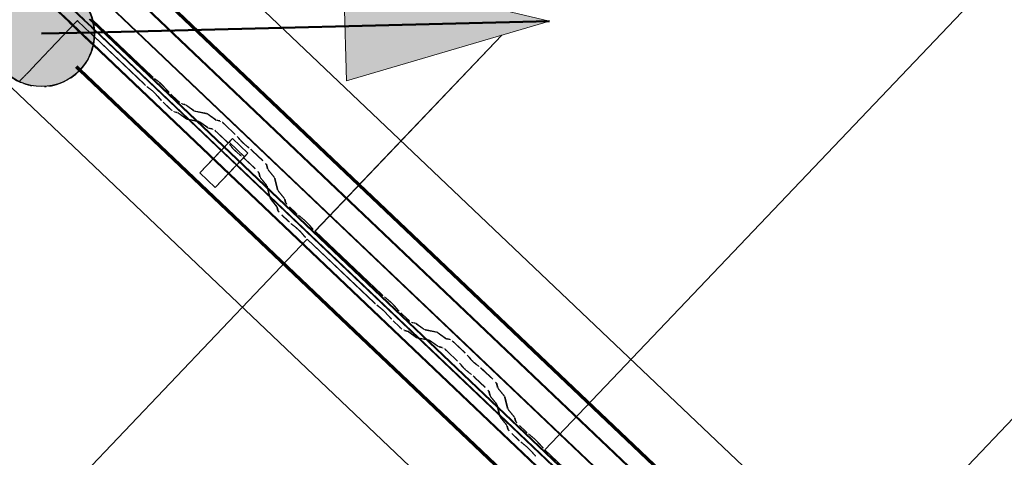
# Model space of a CAD drawing. Header units: metres. Extents: x 32343131.6 to 32343183.7, y 5699223.3 to 5699275.1.
# Tile 139 of 190: x 32343166.6 to 32343167.8, y 5699240.5 to 5699241. Entities that reach past the tile are written whole.
import ezdxf

# ---------------------------------------------------------------- set-up
doc = ezdxf.new("R2010")
doc.units = ezdxf.units.M
doc.layers.add('0-1', color=7, linetype='Continuous', lineweight=5)
doc.layers.add('A-DETL-GENF', color=7, linetype='Continuous', lineweight=18)
for name, color, linetype, lineweight, true_color in [('A-DETL-GENF-3', 5, 'Continuous', 18, 0x0000ff), ('A-DETL-GENF-4', 5, 'Continuous', 50, 0x0000ff), ('A-GENM-1', 7, 'Continuous', 5, 0xcccccc), ('A-ROOF-1', 7, 'Continuous', 5, 0xcccccc), ('E-POWR-CNDT-1', 5, 'Continuous', 70, 0x0000ff), ('G-IMPT-1', 5, 'Continuous', 25, 0x0000ff), ('S-BEAM-1', 7, 'Continuous', 5, 0xcccccc)]:
    doc.layers.add(name, color=color, linetype=linetype, lineweight=lineweight, true_color=true_color)

# ---------------------------------------------------------------- blocks, each defined once
blk = doc.blocks.new('Ortgang Hochpunkt1 - Ortgang Hochpunkt-3544518-TGA_190_LP5_GR_DA-TGA-01_G_')
at = {"layer": 'A-ROOF-1'}
for p, q in [((89.4753, -25.0355), (54.6993, 8.0497)), ((89.4753, -25.0355), (54.6993, 8.0497)), ((80.6607, -16.8827), (80.6331, -16.8565)), ((80.6342, -16.8559), (80.6622, -16.8825)), ((80.678, -16.88), (80.6454, -16.849)), ((80.6789, -16.8799), (80.6461, -16.8486)), ((80.6871, -16.8877), (80.679, -16.88)), ((80.6877, -16.8821), (80.6846, -16.8791)), ((80.6878, -16.8809), (80.6857, -16.8789)), ((80.6851, -16.906), (80.6608, -16.8829)), ((80.6624, -16.8826), (80.6853, -16.9044)), ((80.687, -16.8885), (80.6781, -16.8801)), ((80.6901, -16.8915), (80.6871, -16.8887)), ((80.6899, -16.8903), (80.6872, -16.8878)), ((80.6888, -16.8831), (80.6878, -16.8822)), ((80.6885, -16.8816), (80.6879, -16.8811)), ((86.4354, -22.3491), (80.6888, -16.8819)), ((86.4339, -22.349), (80.689, -16.8833)), ((86.4267, -22.3482), (80.6901, -16.8905)), ((86.4255, -22.3481), (80.6903, -16.8917)), ((80.6873, -16.9081), (80.6853, -16.9061)), ((80.6854, -16.9046), (80.6877, -16.9067)), ((80.689, -16.9096), (80.6874, -16.9082)), ((80.6878, -16.9068), (80.6891, -16.9081)), ((86.4075, -22.3502), (80.6891, -16.9098)), ((80.6893, -16.9082), (86.4091, -22.3499))]:
    blk.add_line(p, q, dxfattribs=at)
blk = doc.blocks.new('Wasserleitblech1 - Wasserleitblech-3545928-TGA_190_LP5_GR_DA-TGA-01_G_')
at = {"layer": 'A-ROOF-1'}
for p, q in [((97.5593, -16.5384), (62.7833, 16.5468)), ((97.5593, -16.5384), (62.7833, 16.5468)), ((94.7273, -13.5991), (89.0149, -8.1643)), ((89.0159, -8.1639), (94.7277, -13.598)), ((94.7238, -13.6344), (88.9793, -8.1692)), ((94.7236, -13.6332), (88.9806, -8.1694))]:
    blk.add_line(p, q, dxfattribs=at)
blk = doc.blocks.new('construction-roof-accessories--rheinzink-rzk010047 - construction-roof-accessories--rheinzink-rzk010047-3217442-TGA_190_LP5_GR_DA-TGA-01_G_')
at = {"layer": 'A-GENM-1'}
for p, q in [((-0.0125, 0.0822), (0.0125, 0.0822)), ((0.0125, 0.0822), (-0.0125, 0.0822)), ((-0.0125, 0.0822), (-0.0125, 0.0322)), ((-0.0125, 0.0263), (-0.0125, 0.0822)), ((0.0125, 0.0822), (0.0125, 0.0263)), ((0.0125, 0.0322), (0.0125, 0.0822)), ((-0.0125, 0.0263), (-0.0125, 0.0322)), ((-0.0125, 0.0322), (0.0125, 0.0322)), ((-0.0125, 0.0322), (0.0125, 0.0322)), ((0.0125, 0.0263), (-0.0125, 0.0263)), ((-0.0125, 0.0263), (0.0125, 0.0263)), ((0.0125, 0.0322), (0.0125, 0.0263))]:
    blk.add_line(p, q, dxfattribs=at)
blk = doc.blocks.new('ARC_190_LPX_FM_Stellplätze_rvt-1-TGA_190_LP5_GR_DA-TGA-01_G_')
at = {"layer": 'S-BEAM-1'}
for p, q in [((32343167.2614, 5699240.4913), (32343175.5237, 5699249.1758)), ((32343167.2614, 5699240.4913), (32343175.5237, 5699249.1758)), ((32343167.2615, 5699240.4914), (32343175.5238, 5699249.1759)), ((32343167.2615, 5699240.4914), (32343175.5238, 5699249.1759)), ((32343167.5331, 5699240.2328), (32343175.7954, 5699248.9173)), ((32343167.5331, 5699240.2328), (32343175.7954, 5699248.9173)), ((32343167.5332, 5699240.2329), (32343175.7955, 5699248.9174)), ((32343167.5332, 5699240.2329), (32343175.7955, 5699248.9174)), ((32343166.6764, 5699240.9645), (32343166.7084, 5699240.998)), ((32343166.6764, 5699240.9645), (32343166.7084, 5699240.998)), ((32343166.6764, 5699240.9645), (32343166.7084, 5699240.998)), ((32343166.6764, 5699240.9645), (32343166.7084, 5699240.998)), ((32343166.7085, 5699240.9982), (32343166.7091, 5699240.9989)), ((32343166.7085, 5699240.9982), (32343166.7091, 5699240.9989)), ((32343166.7085, 5699240.9982), (32343166.7091, 5699240.9988)), ((32343166.7085, 5699240.9982), (32343166.7091, 5699240.9988)), ((32343166.7091, 5699240.9988), (32343166.7091, 5699240.9989)), ((32343166.7091, 5699240.9989), (32343166.7096, 5699240.9984)), ((32343166.7091, 5699240.9989), (32343166.7091, 5699240.9988)), ((32343166.7248, 5699240.9838), (32343166.7096, 5699240.9982)), ((32343166.7098, 5699240.9983), (32343166.7248, 5699240.9839)), ((32343166.797, 5699240.9333), (32343166.727, 5699240.9999)), ((32343166.727, 5699240.9997), (32343166.7969, 5699240.9332)), ((32343166.725, 5699240.9838), (32343166.7282, 5699240.9807)), ((32343166.7282, 5699240.9806), (32343166.725, 5699240.9836)), ((32343166.7288, 5699240.9801), (32343166.788, 5699240.9239)), ((32343166.7879, 5699240.9238), (32343166.7288, 5699240.98)), ((32343166.9898, 5699240.7498), (32343167.2105, 5699240.9818)), ((32343166.9898, 5699240.7498), (32343167.2105, 5699240.9818)), ((32343166.9899, 5699240.7499), (32343167.2105, 5699240.9818)), ((32343166.9899, 5699240.7499), (32343167.2105, 5699240.9818)), ((32343166.6627, 5699240.9501), (32343166.6763, 5699240.9643)), ((32343166.6627, 5699240.9501), (32343166.6763, 5699240.9643)), ((32343166.6627, 5699240.9501), (32343166.6763, 5699240.9643)), ((32343166.6627, 5699240.9501), (32343166.6763, 5699240.9643)), ((32343166.6541, 5699240.941), (32343166.6626, 5699240.9499)), ((32343166.6541, 5699240.941), (32343166.6626, 5699240.9499)), ((32343166.6541, 5699240.941), (32343166.6626, 5699240.9499)), ((32343166.6541, 5699240.941), (32343166.6626, 5699240.9499)), ((32343166.6462, 5699240.9327), (32343166.6487, 5699240.9353)), ((32343166.6462, 5699240.9327), (32343166.6487, 5699240.9353)), ((32343166.6462, 5699240.9327), (32343166.6487, 5699240.9353)), ((32343166.6462, 5699240.9327), (32343166.6487, 5699240.9353)), ((32343166.6488, 5699240.9355), (32343166.654, 5699240.9408)), ((32343166.6488, 5699240.9355), (32343166.654, 5699240.9408)), ((32343166.6488, 5699240.9355), (32343166.654, 5699240.9408)), ((32343166.6488, 5699240.9355), (32343166.654, 5699240.9408)), ((32343166.6412, 5699240.9275), (32343166.6438, 5699240.9302)), ((32343166.6412, 5699240.9275), (32343166.6438, 5699240.9302)), ((32343166.6412, 5699240.9275), (32343166.6438, 5699240.9302)), ((32343166.6412, 5699240.9275), (32343166.6438, 5699240.9302)), ((32343166.644, 5699240.9304), (32343166.646, 5699240.9325)), ((32343166.644, 5699240.9304), (32343166.646, 5699240.9325)), ((32343166.644, 5699240.9304), (32343166.646, 5699240.9325)), ((32343166.644, 5699240.9304), (32343166.646, 5699240.9325)), ((32343166.8049, 5699240.9267), (32343166.8002, 5699240.9305)), ((32343166.8009, 5699240.9297), (32343166.8056, 5699240.9259)), ((32343166.7911, 5699240.9211), (32343166.7959, 5699240.9173)), ((32343166.7966, 5699240.9165), (32343166.7918, 5699240.9203)), ((32343166.8068, 5699240.906), (32343166.8027, 5699240.9106)), ((32343166.8036, 5699240.9099), (32343166.8076, 5699240.9054)), ((32343166.8118, 5699240.9201), (32343166.8158, 5699240.9155)), ((32343166.8166, 5699240.9149), (32343166.8126, 5699240.9194)), ((32343166.8195, 5699240.9117), (32343166.827, 5699240.9046)), ((32343166.8271, 5699240.9047), (32343166.8196, 5699240.9118)), ((32343166.818, 5699240.8951), (32343166.8105, 5699240.9023)), ((32343166.8106, 5699240.9024), (32343166.8181, 5699240.8952)), ((32343166.8362, 5699240.9), (32343166.8317, 5699240.9009)), ((32343166.8328, 5699240.8999), (32343166.8372, 5699240.899)), ((32343166.8464, 5699240.8928), (32343166.8372, 5699240.8994)), ((32343166.838, 5699240.8985), (32343166.8472, 5699240.8919)), ((32343166.8227, 5699240.8914), (32343166.8272, 5699240.8905)), ((32343166.8282, 5699240.8895), (32343166.8238, 5699240.8904)), ((32343166.8281, 5699240.8899), (32343166.8374, 5699240.8833)), ((32343166.8382, 5699240.8824), (32343166.829, 5699240.889)), ((32343166.8616, 5699240.8894), (32343166.8472, 5699240.8923)), ((32343166.8482, 5699240.8913), (32343166.8627, 5699240.8883)), ((32343166.8719, 5699240.8821), (32343166.8626, 5699240.8888)), ((32343166.8635, 5699240.8879), (32343166.8727, 5699240.8812)), ((32343166.8382, 5699240.8828), (32343166.8526, 5699240.8799)), ((32343166.8537, 5699240.8789), (32343166.8392, 5699240.8818)), ((32343166.8536, 5699240.8793), (32343166.8628, 5699240.8727)), ((32343166.8637, 5699240.8717), (32343166.8545, 5699240.8784)), ((32343166.8776, 5699240.8807), (32343166.8726, 5699240.8817)), ((32343166.8737, 5699240.8806), (32343166.8786, 5699240.8796)), ((32343166.8833, 5699240.8759), (32343166.8956, 5699240.8641)), ((32343166.8957, 5699240.8642), (32343166.8834, 5699240.876)), ((32343166.8636, 5699240.8722), (32343166.8686, 5699240.8712)), ((32343166.8696, 5699240.8701), (32343166.8647, 5699240.8711)), ((32343166.8866, 5699240.8547), (32343166.8742, 5699240.8664)), ((32343166.8743, 5699240.8665), (32343166.8867, 5699240.8547)), ((32343166.899, 5699240.8606), (32343166.9008, 5699240.8584)), ((32343166.9018, 5699240.8576), (32343166.9, 5699240.8598)), ((32343166.8918, 5699240.8489), (32343166.89, 5699240.8511)), ((32343166.8909, 5699240.8503), (32343166.8927, 5699240.8481)), ((32343166.8999, 5699240.8412), (32343166.9022, 5699240.8396)), ((32343166.903, 5699240.8387), (32343166.9008, 5699240.8403)), ((32343166.9112, 5699240.849), (32343166.9089, 5699240.8507)), ((32343166.9098, 5699240.8498), (32343166.9121, 5699240.8481)), ((32343166.9158, 5699240.8449), (32343166.9281, 5699240.8332)), ((32343166.9282, 5699240.8333), (32343166.9159, 5699240.845)), ((32343166.9191, 5699240.8237), (32343166.9068, 5699240.8354)), ((32343166.9069, 5699240.8355), (32343166.9192, 5699240.8238)), ((32343166.9321, 5699240.8287), (32343166.9334, 5699240.8239)), ((32343166.9244, 5699240.8144), (32343166.9231, 5699240.8193)), ((32343166.9242, 5699240.8182), (32343166.9254, 5699240.8134)), ((32343166.9345, 5699240.8229), (32343166.9332, 5699240.8277)), ((32343166.934, 5699240.8229), (32343166.9411, 5699240.814)), ((32343166.9421, 5699240.8132), (32343166.935, 5699240.8221)), ((32343166.9321, 5699240.8045), (32343166.925, 5699240.8134)), ((32343166.926, 5699240.8126), (32343166.9331, 5699240.8037)), ((32343166.9416, 5699240.8133), (32343166.9453, 5699240.799)), ((32343166.9464, 5699240.7979), (32343166.9427, 5699240.8122)), ((32343166.9363, 5699240.7895), (32343166.9326, 5699240.8038)), ((32343166.9337, 5699240.8028), (32343166.9373, 5699240.7885)), ((32343166.9459, 5699240.798), (32343166.953, 5699240.7891)), ((32343166.954, 5699240.7883), (32343166.9469, 5699240.7972)), ((32343166.944, 5699240.7796), (32343166.9369, 5699240.7885)), ((32343166.9378, 5699240.7877), (32343166.945, 5699240.7788)), ((32343166.9535, 5699240.7883), (32343166.9546, 5699240.7839)), ((32343166.9557, 5699240.7829), (32343166.9546, 5699240.7873)), ((32343166.9456, 5699240.7745), (32343166.9445, 5699240.7789)), ((32343166.9456, 5699240.7779), (32343166.9467, 5699240.7735)), ((32343166.9596, 5699240.7784), (32343166.9672, 5699240.7713)), ((32343166.9672, 5699240.7714), (32343166.9597, 5699240.7785)), ((32343166.9581, 5699240.7618), (32343166.9506, 5699240.7689)), ((32343166.9507, 5699240.769), (32343166.9582, 5699240.7619)), ((32343166.9614, 5699240.7591), (32343166.9662, 5699240.7553)), ((32343166.9752, 5699240.7648), (32343166.9704, 5699240.7686)), ((32343166.9711, 5699240.7678), (32343166.9759, 5699240.764)), ((32343166.9669, 5699240.7545), (32343166.9621, 5699240.7583)), ((32343166.977, 5699240.7441), (32343166.973, 5699240.7486)), ((32343166.9738, 5699240.748), (32343166.9779, 5699240.7434)), ((32343166.982, 5699240.7581), (32343166.9861, 5699240.7536)), ((32343166.9869, 5699240.7529), (32343166.9829, 5699240.7575)), ((32343166.9899, 5699240.7499), (32343166.9898, 5699240.7498)), ((32343166.9898, 5699240.7498), (32343166.9899, 5699240.7499)), ((32343166.9898, 5699240.7498), (32343167.0686, 5699240.6748)), ((32343167.0687, 5699240.6749), (32343166.9899, 5699240.7499)), ((32343159.0366, 5699232.3901), (32343166.9808, 5699240.7404)), ((32343159.0366, 5699232.3901), (32343166.9808, 5699240.7404)), ((32343159.0366, 5699232.3901), (32343166.9807, 5699240.7403)), ((32343159.0366, 5699232.3901), (32343166.9807, 5699240.7403)), ((32343166.9807, 5699240.7403), (32343166.9808, 5699240.7404)), ((32343166.9808, 5699240.7404), (32343166.9807, 5699240.7403)), ((32343167.0596, 5699240.6653), (32343166.9807, 5699240.7403)), ((32343166.9808, 5699240.7404), (32343167.0597, 5699240.6654)), ((32343167.0766, 5699240.6683), (32343167.0718, 5699240.6721)), ((32343167.0726, 5699240.6713), (32343167.0773, 5699240.6675)), ((32343167.0628, 5699240.6626), (32343167.0676, 5699240.6588)), ((32343167.0683, 5699240.658), (32343167.0635, 5699240.6618)), ((32343167.0835, 5699240.6616), (32343167.0875, 5699240.6571)), ((32343167.0883, 5699240.6564), (32343167.0843, 5699240.661)), ((32343167.0785, 5699240.6476), (32343167.0744, 5699240.6521)), ((32343167.0753, 5699240.6515), (32343167.0793, 5699240.6469)), ((32343167.0897, 5699240.6366), (32343167.0822, 5699240.6438)), ((32343167.0823, 5699240.6439), (32343167.0898, 5699240.6367)), ((32343167.0912, 5699240.6533), (32343167.0987, 5699240.6461)), ((32343167.0988, 5699240.6462), (32343167.0913, 5699240.6534)), ((32343167.1079, 5699240.6415), (32343167.1034, 5699240.6424)), ((32343167.0944, 5699240.633), (32343167.0988, 5699240.6321)), ((32343167.0999, 5699240.631), (32343167.0955, 5699240.6319)), ((32343167.0998, 5699240.6315), (32343167.109, 5699240.6248)), ((32343167.1045, 5699240.6414), (32343167.1089, 5699240.6405)), ((32343167.1181, 5699240.6343), (32343167.1089, 5699240.641)), ((32343167.1097, 5699240.64), (32343167.1189, 5699240.6334)), ((32343167.1333, 5699240.6309), (32343167.1189, 5699240.6338)), ((32343167.1199, 5699240.6328), (32343167.1344, 5699240.6299)), ((32343167.1099, 5699240.6239), (32343167.1007, 5699240.6306)), ((32343167.1098, 5699240.6243), (32343167.1243, 5699240.6214)), ((32343167.1254, 5699240.6204), (32343167.1109, 5699240.6233)), ((32343167.1253, 5699240.6208), (32343167.1345, 5699240.6142)), ((32343167.1354, 5699240.6133), (32343167.1262, 5699240.6199)), ((32343167.1435, 5699240.6237), (32343167.1343, 5699240.6303)), ((32343167.1352, 5699240.6294), (32343167.1444, 5699240.6227)), ((32343167.1493, 5699240.6222), (32343167.1443, 5699240.6232)), ((32343167.1454, 5699240.6222), (32343167.1503, 5699240.6212)), ((32343167.1353, 5699240.6137), (32343167.1403, 5699240.6127)), ((32343167.1413, 5699240.6117), (32343167.1364, 5699240.6127)), ((32343167.1583, 5699240.5962), (32343167.1459, 5699240.6079)), ((32343167.146, 5699240.608), (32343167.1583, 5699240.5963)), ((32343167.1674, 5699240.6058), (32343167.155, 5699240.6175)), ((32343167.155, 5699240.6174), (32343167.1673, 5699240.6057)), ((32343167.1707, 5699240.6021), (32343167.1725, 5699240.5999)), ((32343167.1734, 5699240.5991), (32343167.1717, 5699240.6013)), ((32343167.1635, 5699240.5904), (32343167.1617, 5699240.5926)), ((32343167.1626, 5699240.5918), (32343167.1644, 5699240.5896)), ((32343167.1829, 5699240.5906), (32343167.1806, 5699240.5922)), ((32343167.1815, 5699240.5913), (32343167.1838, 5699240.5897)), ((32343167.1875, 5699240.5864), (32343167.1998, 5699240.5747)), ((32343167.1999, 5699240.5748), (32343167.1876, 5699240.5865)), ((32343167.1716, 5699240.5828), (32343167.1739, 5699240.5811)), ((32343167.1747, 5699240.5802), (32343167.1725, 5699240.5819)), ((32343167.1908, 5699240.5652), (32343167.1785, 5699240.5769)), ((32343167.1786, 5699240.577), (32343167.1909, 5699240.5653)), ((32343167.2038, 5699240.5703), (32343167.2051, 5699240.5654)), ((32343167.2062, 5699240.5644), (32343167.2049, 5699240.5693)), ((32343167.2057, 5699240.5644), (32343167.2128, 5699240.5556)), ((32343167.2138, 5699240.5547), (32343167.2067, 5699240.5636)), ((32343167.196, 5699240.5559), (32343167.1948, 5699240.5608)), ((32343167.1959, 5699240.5598), (32343167.1971, 5699240.5549)), ((32343167.2038, 5699240.5461), (32343167.1967, 5699240.5549)), ((32343167.1976, 5699240.5541), (32343167.2047, 5699240.5453)), ((32343167.2133, 5699240.5548), (32343167.217, 5699240.5405)), ((32343167.2181, 5699240.5395), (32343167.2144, 5699240.5538)), ((32343167.2079, 5699240.531), (32343167.2043, 5699240.5453)), ((32343167.2054, 5699240.5443), (32343167.209, 5699240.53)), ((32343167.2176, 5699240.5395), (32343167.2247, 5699240.5306)), ((32343167.2257, 5699240.5298), (32343167.2186, 5699240.5387)), ((32343167.2157, 5699240.5212), (32343167.2086, 5699240.53)), ((32343167.2095, 5699240.5292), (32343167.2166, 5699240.5203)), ((32343167.2252, 5699240.5299), (32343167.2263, 5699240.5255)), ((32343167.2274, 5699240.5245), (32343167.2263, 5699240.5289)), ((32343167.2173, 5699240.516), (32343167.2162, 5699240.5204)), ((32343167.2173, 5699240.5194), (32343167.2184, 5699240.515)), ((32343167.2313, 5699240.5199), (32343167.2388, 5699240.5128)), ((32343167.2389, 5699240.5129), (32343167.2314, 5699240.52)), ((32343167.2298, 5699240.5033), (32343167.2223, 5699240.5105)), ((32343167.2224, 5699240.5106), (32343167.2299, 5699240.5034)), ((32343167.2469, 5699240.5063), (32343167.2421, 5699240.5101)), ((32343167.2428, 5699240.5093), (32343167.2476, 5699240.5055)), ((32343167.2331, 5699240.5006), (32343167.2378, 5699240.4968)), ((32343167.2385, 5699240.496), (32343167.2338, 5699240.4998)), ((32343167.2537, 5699240.4996), (32343167.2577, 5699240.4951)), ((32343167.2586, 5699240.4944), (32343167.2545, 5699240.499)), ((32343167.2615, 5699240.4914), (32343167.2614, 5699240.4913)), ((32343167.2614, 5699240.4913), (32343167.2615, 5699240.4914)), ((32343167.2614, 5699240.4913), (32343167.3403, 5699240.4163)), ((32343167.3404, 5699240.4164), (32343167.2615, 5699240.4914)), ((32343167.2487, 5699240.4856), (32343167.2447, 5699240.4902)), ((32343167.2455, 5699240.4895), (32343167.2496, 5699240.4849))]:
    blk.add_line(p, q, dxfattribs=at)
for centre, major_axis, ratio, start_param, end_param in [((32343166.7973, 5699240.9337), (-0.00543, 0.00517), 0.087156, 1.570796, 2.355306), ((32343166.7973, 5699240.9337), (-0.00435, 0.00414), 0.087156, 1.570796, 2.355302), ((32343166.7883, 5699240.9242), (-0.00543, 0.00517), 0.087156, 1.570796, 2.355303), ((32343166.7883, 5699240.9242), (-0.00435, 0.00414), 0.087156, 1.570797, 2.3553), ((32343166.8084, 5699240.9227), (-0.00543, 0.00517), 0.087156, 3.927882, 5.496896), ((32343166.8084, 5699240.9227), (-0.00435, 0.00414), 0.087156, 3.927885, 5.496895), ((32343166.7994, 5699240.9133), (-0.00543, 0.00517), 0.087156, 3.927882, 5.496895), ((32343166.7994, 5699240.9133), (-0.00435, 0.00414), 0.087156, 3.927882, 5.496895), ((32343166.82, 5699240.9122), (-0.00543, 0.00517), 0.087156, 0.78629, 1.570796), ((32343166.82, 5699240.9122), (-0.00435, 0.00414), 0.087156, 0.786285, 1.570796), ((32343166.8109, 5699240.9027), (-0.00543, 0.00517), 0.087156, 0.786291, 1.570796), ((32343166.8109, 5699240.9027), (-0.00435, 0.00414), 0.087156, 0.78629, 1.570796), ((32343166.8275, 5699240.9051), (-0.00543, 0.00517), 0.087156, 1.570796, 3.003608), ((32343166.8275, 5699240.9051), (-0.00435, 0.00414), 0.087155, 1.570796, 3.003604), ((32343166.8415, 5699240.8948), (-0.00543, 0.00517), 0.087156, 5.711273, 6.145194), ((32343166.8415, 5699240.8948), (-0.00435, 0.00414), 0.087155, 5.71127, 6.145197), ((32343166.8184, 5699240.8956), (-0.00543, 0.00517), 0.087155, 1.570796, 3.003604), ((32343166.8184, 5699240.8956), (-0.00435, 0.00414), 0.087155, 1.570796, 3.003603), ((32343166.8325, 5699240.8853), (-0.00543, 0.00517), 0.087156, 5.711273, 6.145197), ((32343166.8325, 5699240.8853), (-0.00435, 0.00414), 0.087156, 5.711273, 6.145199), ((32343166.8429, 5699240.8965), (-0.00435, 0.00414), 0.087156, 2.569679, 3.003604), ((32343166.8429, 5699240.8965), (-0.00543, 0.00517), 0.087156, 2.56968, 3.003607), ((32343166.867, 5699240.8842), (-0.00543, 0.00517), 0.087156, 5.711273, 6.145194), ((32343166.867, 5699240.8842), (-0.00435, 0.00414), 0.087156, 5.711272, 6.145196), ((32343166.8339, 5699240.887), (-0.00435, 0.00414), 0.087156, 2.569681, 3.003605), ((32343166.8339, 5699240.887), (-0.00543, 0.00517), 0.087156, 2.569682, 3.003604), ((32343166.8579, 5699240.8747), (-0.00543, 0.00517), 0.087156, 5.711274, 6.145196), ((32343166.8579, 5699240.8747), (-0.00435, 0.00414), 0.087156, 5.711273, 6.145198), ((32343166.8684, 5699240.8858), (-0.00435, 0.00414), 0.087156, 2.56968, 3.003604), ((32343166.8684, 5699240.8858), (-0.00543, 0.00517), 0.087156, 2.56968, 3.003608), ((32343166.8829, 5699240.8755), (-0.00543, 0.00517), 0.087156, 4.712389, 6.145196), ((32343166.8829, 5699240.8755), (-0.00435, 0.00414), 0.087155, 4.712389, 6.145197), ((32343166.8594, 5699240.8763), (-0.00435, 0.00414), 0.087156, 2.569681, 3.003605), ((32343166.8594, 5699240.8763), (-0.00543, 0.00517), 0.087156, 2.569681, 3.003604), ((32343166.8739, 5699240.866), (-0.00543, 0.00517), 0.087156, 4.712389, 6.145197), ((32343166.8739, 5699240.866), (-0.00435, 0.00414), 0.087156, 4.712389, 6.145194), ((32343166.8862, 5699240.8543), (-0.00435, 0.00414), 0.087156, 3.741009, 4.712389), ((32343166.8862, 5699240.8543), (-0.00543, 0.00517), 0.087156, 3.741008, 4.712389), ((32343166.8952, 5699240.8638), (-0.00435, 0.00414), 0.087156, 3.741008, 4.712389), ((32343166.8952, 5699240.8638), (-0.00543, 0.00517), 0.087156, 3.74101, 4.712389), ((32343166.9056, 5699240.8544), (-0.00543, 0.00517), 0.087156, 0.599417, 2.542176), ((32343166.9056, 5699240.8544), (-0.00435, 0.00414), 0.087156, 0.599417, 2.542176), ((32343166.8965, 5699240.8449), (-0.00543, 0.00517), 0.087155, 0.599421, 2.542176), ((32343166.8965, 5699240.8449), (-0.00435, 0.00414), 0.087156, 0.599417, 2.542177), ((32343166.9155, 5699240.8445), (-0.00543, 0.00517), 0.087156, 4.712389, 5.683769), ((32343166.9155, 5699240.8445), (-0.00435, 0.00414), 0.087156, 4.712389, 5.683768), ((32343166.9064, 5699240.835), (-0.00543, 0.00517), 0.087156, 4.712389, 5.683768), ((32343166.9064, 5699240.835), (-0.00435, 0.00414), 0.087156, 4.712389, 5.683766), ((32343166.9278, 5699240.8328), (-0.00435, 0.00414), 0.087156, 3.279584, 4.712389), ((32343166.9278, 5699240.8328), (-0.00543, 0.00517), 0.087156, 3.279581, 4.712389), ((32343166.9188, 5699240.8233), (-0.00435, 0.00414), 0.087156, 3.279581, 4.712389), ((32343166.9188, 5699240.8233), (-0.00543, 0.00517), 0.087156, 3.279587, 4.712389), ((32343166.9388, 5699240.8188), (-0.00543, 0.00517), 0.087156, 0.137989, 0.571912), ((32343166.9388, 5699240.8188), (-0.00435, 0.00414), 0.087156, 0.137988, 0.571912), ((32343166.9298, 5699240.8093), (-0.00543, 0.00517), 0.087156, 0.137988, 0.571912), ((32343166.9298, 5699240.8093), (-0.00435, 0.00414), 0.087155, 0.13799, 0.571917), ((32343166.9373, 5699240.8173), (-0.00435, 0.00414), 0.087156, 3.279587, 3.713505), ((32343166.9373, 5699240.8173), (-0.00543, 0.00517), 0.087156, 3.279581, 3.713502), ((32343166.9282, 5699240.8078), (-0.00435, 0.00414), 0.087156, 3.279581, 3.713502), ((32343166.9282, 5699240.8078), (-0.00543, 0.00517), 0.087156, 3.27958, 3.713505), ((32343166.9507, 5699240.7939), (-0.00543, 0.00517), 0.087156, 0.137989, 0.57191), ((32343166.9507, 5699240.7939), (-0.00435, 0.00414), 0.087156, 0.13799, 0.571912), ((32343166.9417, 5699240.7844), (-0.00543, 0.00517), 0.087156, 0.137992, 0.571912), ((32343166.9417, 5699240.7844), (-0.00435, 0.00414), 0.087156, 0.137989, 0.57191), ((32343166.9492, 5699240.7924), (-0.00435, 0.00414), 0.087156, 3.279579, 3.713505), ((32343166.9492, 5699240.7924), (-0.00543, 0.00517), 0.087156, 3.279582, 3.713506), ((32343166.9601, 5699240.7789), (-0.00543, 0.00517), 0.087156, 0.137989, 1.570796), ((32343166.9601, 5699240.7789), (-0.00435, 0.00414), 0.087156, 0.137991, 1.570796), ((32343166.9401, 5699240.7829), (-0.00435, 0.00414), 0.087156, 3.279581, 3.713503), ((32343166.9401, 5699240.7829), (-0.00543, 0.00517), 0.087156, 3.279576, 3.713505), ((32343166.9511, 5699240.7694), (-0.00543, 0.00517), 0.087156, 0.137994, 1.570797), ((32343166.9511, 5699240.7694), (-0.00435, 0.00414), 0.087156, 0.137989, 1.570796), ((32343166.9676, 5699240.7717), (-0.00435, 0.00414), 0.087156, 1.570797, 2.355303), ((32343166.9676, 5699240.7717), (-0.00543, 0.00517), 0.087156, 1.570797, 2.355306), ((32343166.9586, 5699240.7623), (-0.00543, 0.00517), 0.087156, 1.570796, 2.355303), ((32343166.9586, 5699240.7623), (-0.00435, 0.00414), 0.087156, 1.570796, 2.355298), ((32343166.9787, 5699240.7608), (-0.00543, 0.00517), 0.087156, 3.927883, 5.496896), ((32343166.9787, 5699240.7608), (-0.00435, 0.00414), 0.087155, 3.927881, 5.496896), ((32343166.9697, 5699240.7513), (-0.00543, 0.00517), 0.087156, 3.927881, 5.496895), ((32343166.9697, 5699240.7513), (-0.00435, 0.00414), 0.087156, 3.927883, 5.496895), ((32343166.9902, 5699240.7502), (-0.00543, 0.00517), 0.087156, 0.78629, 1.570796), ((32343166.9902, 5699240.7502), (-0.00435, 0.00414), 0.087156, 0.786288, 1.570796), ((32343166.9812, 5699240.7408), (-0.00543, 0.00517), 0.087156, 0.786291, 1.570796), ((32343166.9812, 5699240.7408), (-0.00435, 0.00414), 0.087156, 0.78629, 1.570796), ((32343167.069, 5699240.6752), (-0.00543, 0.00517), 0.087156, 1.570796, 2.355304), ((32343167.069, 5699240.6752), (-0.00435, 0.00414), 0.087156, 1.570797, 2.355302), ((32343167.0801, 5699240.6643), (-0.00543, 0.00517), 0.087156, 3.927882, 5.496895), ((32343167.0801, 5699240.6643), (-0.00435, 0.00414), 0.087156, 3.927886, 5.496895), ((32343167.06, 5699240.6658), (-0.00543, 0.00517), 0.087155, 1.570796, 2.355303), ((32343167.06, 5699240.6658), (-0.00435, 0.00414), 0.087156, 1.570796, 2.355303), ((32343167.0711, 5699240.6548), (-0.00543, 0.00517), 0.087156, 3.927882, 5.496895), ((32343167.0711, 5699240.6548), (-0.00435, 0.00414), 0.087156, 3.927883, 5.496895), ((32343167.0916, 5699240.6537), (-0.00543, 0.00517), 0.087156, 0.78629, 1.570796), ((32343167.0916, 5699240.6537), (-0.00435, 0.00414), 0.087156, 0.786286, 1.570796), ((32343167.0826, 5699240.6443), (-0.00543, 0.00517), 0.087156, 0.78629, 1.570796), ((32343167.0826, 5699240.6443), (-0.00435, 0.00414), 0.087156, 0.78629, 1.570796), ((32343167.0992, 5699240.6466), (-0.00543, 0.00517), 0.087156, 1.570797, 3.003607), ((32343167.0992, 5699240.6466), (-0.00435, 0.00414), 0.087156, 1.570796, 3.003604), ((32343167.0901, 5699240.6371), (-0.00543, 0.00517), 0.087156, 1.570797, 3.003604), ((32343167.0901, 5699240.6371), (-0.00435, 0.00414), 0.087156, 1.570797, 3.003603), ((32343167.1042, 5699240.6269), (-0.00543, 0.00517), 0.087156, 5.711275, 6.145196), ((32343167.1042, 5699240.6269), (-0.00435, 0.00414), 0.087156, 5.711273, 6.145198), ((32343167.1132, 5699240.6363), (-0.00543, 0.00517), 0.087156, 5.711273, 6.145194), ((32343167.1132, 5699240.6363), (-0.00435, 0.00414), 0.087156, 5.711273, 6.145196), ((32343167.1146, 5699240.638), (-0.00435, 0.00414), 0.087156, 2.569684, 3.003604), ((32343167.1146, 5699240.638), (-0.00543, 0.00517), 0.087155, 2.569681, 3.0036), ((32343167.1387, 5699240.6257), (-0.00543, 0.00517), 0.087156, 5.711273, 6.145194), ((32343167.1056, 5699240.6285), (-0.00435, 0.00414), 0.087156, 2.56968, 3.003605), ((32343167.1056, 5699240.6285), (-0.00543, 0.00517), 0.087156, 2.569681, 3.003604), ((32343167.1296, 5699240.6162), (-0.00543, 0.00517), 0.087156, 5.711274, 6.145196), ((32343167.1296, 5699240.6162), (-0.00435, 0.00414), 0.087156, 5.711273, 6.1452), ((32343167.1387, 5699240.6257), (-0.00435, 0.00414), 0.087156, 5.711273, 6.145196), ((32343167.1401, 5699240.6273), (-0.00435, 0.00414), 0.087156, 2.569684, 3.003604), ((32343167.1401, 5699240.6273), (-0.00543, 0.00517), 0.087156, 2.569681, 3.003603), ((32343167.1546, 5699240.617), (-0.00543, 0.00517), 0.087156, 4.712389, 6.145195), ((32343167.1546, 5699240.617), (-0.00435, 0.00414), 0.087156, 4.712389, 6.145196), ((32343167.1311, 5699240.6179), (-0.00435, 0.00414), 0.087156, 2.569681, 3.003605), ((32343167.1311, 5699240.6179), (-0.00543, 0.00517), 0.087156, 2.569681, 3.003604), ((32343167.1456, 5699240.6075), (-0.00543, 0.00517), 0.087156, 4.712389, 6.145196), ((32343167.1456, 5699240.6075), (-0.00435, 0.00414), 0.087156, 4.712389, 6.145194), ((32343167.1669, 5699240.6053), (-0.00435, 0.00414), 0.087156, 3.741009, 4.712389), ((32343167.1669, 5699240.6053), (-0.00543, 0.00517), 0.087156, 3.74101, 4.712389), ((32343167.1772, 5699240.5959), (-0.00543, 0.00517), 0.087155, 0.599417, 2.542176), ((32343167.1772, 5699240.5959), (-0.00435, 0.00414), 0.087155, 0.599417, 2.542176), ((32343167.1579, 5699240.5958), (-0.00435, 0.00414), 0.087156, 3.741009, 4.712389), ((32343167.1579, 5699240.5958), (-0.00543, 0.00517), 0.087156, 3.741008, 4.712389), ((32343167.1682, 5699240.5864), (-0.00543, 0.00517), 0.087155, 0.599421, 2.542176), ((32343167.1682, 5699240.5864), (-0.00435, 0.00414), 0.087156, 0.599417, 2.54218), ((32343167.1871, 5699240.586), (-0.00543, 0.00517), 0.087156, 4.712389, 5.683769), ((32343167.1871, 5699240.586), (-0.00435, 0.00414), 0.087156, 4.712389, 5.683768), ((32343167.1781, 5699240.5766), (-0.00543, 0.00517), 0.087156, 4.712389, 5.683768), ((32343167.1781, 5699240.5766), (-0.00435, 0.00414), 0.087156, 4.712389, 5.683767), ((32343167.1995, 5699240.5743), (-0.00435, 0.00414), 0.087156, 3.279584, 4.712389), ((32343167.1904, 5699240.5648), (-0.00435, 0.00414), 0.087156, 3.279581, 4.712389), ((32343167.1904, 5699240.5648), (-0.00543, 0.00517), 0.087156, 3.279579, 4.712389), ((32343167.1995, 5699240.5743), (-0.00543, 0.00517), 0.087156, 3.279581, 4.712389), ((32343167.2105, 5699240.5603), (-0.00543, 0.00517), 0.087156, 0.137989, 0.571913), ((32343167.2105, 5699240.5603), (-0.00435, 0.00414), 0.087156, 0.137987, 0.571912), ((32343167.2015, 5699240.5508), (-0.00543, 0.00517), 0.087156, 0.137989, 0.571912), ((32343167.2015, 5699240.5508), (-0.00435, 0.00414), 0.087155, 0.13799, 0.571917), ((32343167.209, 5699240.5588), (-0.00435, 0.00414), 0.087156, 3.279585, 3.713505), ((32343167.209, 5699240.5588), (-0.00543, 0.00517), 0.087156, 3.279581, 3.713502), ((32343167.1999, 5699240.5493), (-0.00435, 0.00414), 0.087156, 3.279581, 3.713503), ((32343167.1999, 5699240.5493), (-0.00543, 0.00517), 0.087155, 3.279579, 3.713505), ((32343167.2224, 5699240.5354), (-0.00543, 0.00517), 0.087156, 0.137989, 0.57191), ((32343167.2224, 5699240.5354), (-0.00435, 0.00414), 0.087155, 0.137997, 0.571912), ((32343167.2134, 5699240.5259), (-0.00543, 0.00517), 0.087156, 0.137992, 0.571912), ((32343167.2134, 5699240.5259), (-0.00435, 0.00414), 0.087156, 0.137989, 0.571916), ((32343167.2209, 5699240.5339), (-0.00435, 0.00414), 0.087156, 3.279579, 3.713505), ((32343167.2209, 5699240.5339), (-0.00543, 0.00517), 0.087156, 3.279581, 3.713505), ((32343167.2118, 5699240.5244), (-0.00435, 0.00414), 0.087156, 3.279581, 3.713503), ((32343167.2118, 5699240.5244), (-0.00543, 0.00517), 0.087156, 3.279576, 3.713505), ((32343167.2228, 5699240.5109), (-0.00543, 0.00517), 0.087156, 0.137995, 1.570797), ((32343167.2228, 5699240.5109), (-0.00435, 0.00414), 0.087156, 0.137989, 1.570797), ((32343167.2318, 5699240.5204), (-0.00543, 0.00517), 0.087156, 0.137989, 1.570796), ((32343167.2318, 5699240.5204), (-0.00435, 0.00414), 0.087156, 0.137991, 1.570796), ((32343167.2303, 5699240.5038), (-0.00543, 0.00517), 0.087155, 1.570796, 2.355303), ((32343167.2303, 5699240.5038), (-0.00435, 0.00414), 0.087155, 1.570796, 2.355297), ((32343167.2393, 5699240.5133), (-0.00543, 0.00517), 0.087156, 1.570796, 2.355306), ((32343167.2393, 5699240.5133), (-0.00435, 0.00414), 0.087156, 1.570796, 2.355302), ((32343167.2504, 5699240.5023), (-0.00543, 0.00517), 0.087156, 3.927883, 5.496894), ((32343167.2504, 5699240.5023), (-0.00435, 0.00414), 0.087156, 3.927881, 5.496896), ((32343167.2414, 5699240.4928), (-0.00543, 0.00517), 0.087156, 3.927882, 5.496895), ((32343167.2414, 5699240.4928), (-0.00435, 0.00414), 0.087156, 3.927882, 5.496893), ((32343167.2619, 5699240.4918), (-0.00543, 0.00517), 0.087155, 0.78629, 1.570796), ((32343167.2619, 5699240.4918), (-0.00435, 0.00414), 0.087156, 0.786288, 1.570796), ((32343167.2529, 5699240.4823), (-0.00543, 0.00517), 0.087156, 0.786293, 1.570797), ((32343167.2529, 5699240.4823), (-0.00435, 0.00414), 0.087156, 0.78629, 1.570796)]:
    blk.add_ellipse(centre, major_axis=major_axis, ratio=ratio, start_param=start_param, end_param=end_param, dxfattribs=at)
at = {"layer": 'A-GENM-1', "rotation": 136.4272566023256}
blk.add_blockref('construction-roof-accessories--rheinzink-rzk010047 - construction-roof-accessories--rheinzink-rzk010047-3217442-TGA_190_LP5_GR_DA-TGA-01_G_', (32343166.9197, 5699240.8698), dxfattribs=at)
at = {"layer": 'A-ROOF-1'}
for name, p in [('Ortgang Hochpunkt1 - Ortgang Hochpunkt-3544518-TGA_190_LP5_GR_DA-TGA-01_G_', (32343086.0386, 5699257.8795)), ('Wasserleitblech1 - Wasserleitblech-3545928-TGA_190_LP5_GR_DA-TGA-01_G_', (32343077.7673, 5699249.1855))]:
    blk.add_blockref(name, p, dxfattribs=at)
blk = doc.blocks.new('Symbol_Anschlusspunkt - Symbol_Anschlusspunkt_dwg_E-Blitz-Anschlusspunkt-V13-TGA_190_LP5_GR_DA-TGA-01_G_')
at = {"layer": 'G-IMPT-1'}
blk.add_hatch(color=256, dxfattribs=at).paths.add_polyline_path([(0, -0.0625), (0.0162, -0.0604), (0.0313, -0.0541), (0.0442, -0.0442), (0.0541, -0.0313), (0.0604, -0.0162), (0.0625, 0), (0.0604, 0.0162), (0.0541, 0.0313), (0.0442, 0.0442), (0.0313, 0.0541), (0.0162, 0.0604), (0, 0.0625), (-0.0162, 0.0604), (-0.0313, 0.0541), (-0.0442, 0.0442), (-0.0541, 0.0313), (-0.0604, 0.0162), (-0.0625, 0), (-0.0604, -0.0162), (-0.0541, -0.0313), (-0.0442, -0.0442), (-0.0313, -0.0541), (-0.0162, -0.0604)])
for start, end in [(25.9805, 28.4819), (0, 25.9805), (334.0195, 0)]:
    blk.add_arc((0, 0), 0.0625, start, end, dxfattribs=at)
for major_axis, start_param, end_param in [((-0.0509, 0.0363), 5.663805, 5.733227), ((0.0027, 0.0624), 6.240009, 6.658397), ((0.0475, 0.0406), 0.706275, 0.778169), ((0.0178, 0.0599), 5.993891, 6.414233), ((0.0518, 0.035), 1.378826, 1.803216), ((0.0608, 0.0144), 0.695794, 0.760062), ((0.0625, 0), 0.799688, 0.92794), ((0.042, 0.0463), 1.619002, 2.036437), ((0.0227, 0.0582), 1.198322, 1.254284), ((-0.0333, 0.0529), 4.811542, 4.930215), ((0.0606, 0.0154), 0.248551, 0.402695), ((-0.0173, 0.06), 1.066656, 1.51242), ((0.0492, 0.0385), 2.235364, 2.254143), ((0.0622, 0.0062), 2.776889, 2.790088), ((0.0173, 0.06), 2.074936, 2.093715), ((0.0584, 0.0222), 3.040402, 3.468123), ((-0.0608, 0.0144), 2.445799, 2.858499), ((-0.0606, 0.0154), 2.893041, 2.936698), ((-0.042, 0.0463), 1.522591, 1.578553), ((-0.0227, 0.0582), 1.943271, 2.36766), ((-0.0518, 0.035), 1.762767, 1.832188), ((-0.0475, 0.0406), 2.435317, 2.855659), ((-0.0178, 0.0599), 3.430886, 3.495155), ((0.0509, 0.0363), 3.760973, 4.179361), ((-0.0027, 0.0624), 3.184769, 3.256662)]:
    blk.add_ellipse((0, 0), major_axis=major_axis, ratio=1, start_param=start_param, end_param=end_param, dxfattribs=at)
blk = doc.blocks.new('Symbol_Anschlusspunkt - Symbol_Anschlusspunkt_dwg-V14-TGA_190_LP5_GR_DA-TGA-01_G_')
blk.add_blockref('Symbol_Anschlusspunkt - Symbol_Anschlusspunkt_dwg_E-Blitz-Anschlusspunkt-V13-TGA_190_LP5_GR_DA-TGA-01_G_', (0, 0))
blk = doc.blocks.new('Symbol_Anschlusspunkt - Symbol_Anschlusspunkt-V15-TGA_190_LP5_GR_DA-TGA-01_G_')
blk.add_blockref('Symbol_Anschlusspunkt - Symbol_Anschlusspunkt_dwg-V14-TGA_190_LP5_GR_DA-TGA-01_G_', (0, 0))
blk = doc.blocks.new('Symbol_Anschlusspunkt - Symbol_Anschlusspunkt_dwg_E-Blitz-Anschlusspunkt-V22-TGA_190_LP5_GR_DA-TGA-01_G_')
at = {"layer": 'G-IMPT-1'}
blk.add_hatch(color=256, dxfattribs=at).paths.add_polyline_path([(0, -0.0625), (0.0177, -0.0597), (0.0313, -0.0541), (0.0442, -0.0442), (0.0543, -0.0308), (0.0604, -0.0162), (0.0625, 0), (0.0604, 0.0162), (0.0539, 0.0315), (0.0442, 0.0442), (0.0305, 0.0544), (0.0156, 0.0604), (-0.0019, 0.0623), (-0.0171, 0.06), (-0.032, 0.0536), (-0.0445, 0.0437), (-0.0543, 0.0309), (-0.0604, 0.0159), (-0.0625, -0.0001), (-0.06, -0.0171), (-0.0541, -0.0313), (-0.0442, -0.0442), (-0.0296, -0.0548), (-0.0143, -0.0606), (-0.0018, -0.0623)])
blk.add_arc((0, 0), 0.0625, 278.0759, 303.7828, dxfattribs=at)
for major_axis, start_param, end_param in [((-0.0608, 0.0145), 5.264219, 5.36504), ((0.0259, 0.0569), 0.357491, 0.746168), ((-0.0623, 0.0055), 4.624619, 4.729743), ((-0.0301, 0.0548), 5.21401, 5.606024), ((0.034, 0.0524), 0.994939, 1.393768), ((0.0202, 0.0591), 5.953405, 6.045412), ((0.0505, 0.0368), 0.165859, 0.28173), ((0.0624, 0.0035), 2.411554, 2.822252), ((0.009, 0.0618), 0.96253, 1.040737), ((-0.0562, 0.0274), 4.25797, 4.362547), ((0.0088, 0.0619), 5.355988, 5.515442), ((-0.0137, 0.061), 4.93402, 4.992557), ((-0.0443, 0.0441), 3.929355, 4.36789), ((0.0301, 0.0548), 1.854056, 2.29982), ((0.0492, 0.0385), 2.235364, 2.258147), ((0.0144, 0.0608), 4.480575, 4.942768), ((0.0547, 0.0303), 2.862336, 2.877112), ((0.062, 0.0079), 3.267873, 3.718608), ((0.0595, 0.0192), 5.025465, 5.454178), ((-0.0556, 0.0285), 3.131755, 3.151449), ((0.046, 0.0423), 3.100541, 3.134258), ((-0.0225, 0.0583), 1.939303, 2.389253), ((-0.0459, 0.0424), 1.932454, 1.970477), ((-0.0622, 0.0061), 2.258306, 2.294836), ((0.0511, 0.0359), 3.754085, 4.202185), ((-0.0268, 0.0564), 2.800038, 2.8387)]:
    blk.add_ellipse((0, 0), major_axis=major_axis, ratio=1, start_param=start_param, end_param=end_param, dxfattribs=at)
blk = doc.blocks.new('Symbol_Anschlusspunkt - Symbol_Anschlusspunkt_dwg-V23-TGA_190_LP5_GR_DA-TGA-01_G_')
blk.add_blockref('Symbol_Anschlusspunkt - Symbol_Anschlusspunkt_dwg_E-Blitz-Anschlusspunkt-V22-TGA_190_LP5_GR_DA-TGA-01_G_', (0, 0))
blk = doc.blocks.new('Symbol_Anschlusspunkt - Symbol_Anschlusspunkt-V24-TGA_190_LP5_GR_DA-TGA-01_G_')
blk.add_blockref('Symbol_Anschlusspunkt - Symbol_Anschlusspunkt_dwg-V23-TGA_190_LP5_GR_DA-TGA-01_G_', (0, 0))
blk = doc.blocks.new('Symbol_Elektro_Leitung_Hoch_Runter - Zeichnung1_dwg_E-Blitz-Anschlusspunkt-7483321-TGA_190_LP5_GR_DA-TGA-01_G_')
at = {"layer": 'G-IMPT-1'}
blk.add_hatch(color=256, dxfattribs=at).paths.add_polyline_path([(0, -0.0625), (0.0162, -0.0604), (0.0313, -0.0541), (0.0442, -0.0442), (0.0541, -0.0313), (0.0604, -0.0162), (0.0625, 0), (0.0604, 0.0162), (0.0541, 0.0313), (0.0442, 0.0442), (0.0313, 0.0541), (0.0162, 0.0604), (0, 0.0625), (-0.0162, 0.0604), (-0.0313, 0.0541), (-0.0442, 0.0442), (-0.0541, 0.0313), (-0.0604, 0.0162), (-0.0625, 0), (-0.0604, -0.0162), (-0.0541, -0.0313), (-0.0442, -0.0442), (-0.0313, -0.0541), (-0.0162, -0.0604)])
blk.add_circle((0, 0), 0.0625, dxfattribs=at)
blk = doc.blocks.new('Symbol_Elektro_Leitung_Hoch_Runter - Nach unten-V32-TGA_190_LP5_GR_DA-TGA-01_G_')
at = {"layer": 'A-DETL-GENF-3'}
blk.add_hatch(color=256, dxfattribs=at).paths.add_polyline_path([(-0.4243, -0.4243), (-0.3118, -0.3593), (-0.2993, -0.3376), (-0.2901, -0.3468), (-0.2078, -0.2993), (-0.2993, -0.2078), (-0.4197, -0.4164)])
at = {"layer": 'A-DETL-GENF'}
for p, q in [((-0.2993, -0.2078), (-0.4243, -0.4243)), ((-0.2078, -0.2993), (-0.2993, -0.2078)), ((-0.2901, -0.3468), (-0.2078, -0.2993)), ((-0.4243, -0.4243), (-0.3118, -0.3593))]:
    blk.add_line(p, q, dxfattribs=at)
at = {"layer": 'A-DETL-GENF-4'}
for p, q in [((0, 0), (-0.0442, -0.0442)), ((-0.0442, -0.0442), (-0.4243, -0.4243))]:
    blk.add_line(p, q, dxfattribs=at)
blk.add_blockref('Symbol_Elektro_Leitung_Hoch_Runter - Zeichnung1_dwg_E-Blitz-Anschlusspunkt-7483321-TGA_190_LP5_GR_DA-TGA-01_G_', (0, 0))
blk = doc.blocks.new('Symbol_Elektro_Leitung_Hoch_Runter - Nach unten-7483331-TGA_190_LP5_GR_DA-TGA-01_G_')
at = {"layer": 'A-DETL-GENF-3'}
blk.add_hatch(color=256, dxfattribs=at).paths.add_polyline_path([(-0.4243, -0.4243), (-0.2078, -0.2993), (-0.2993, -0.2078)])
at = {"layer": 'A-DETL-GENF'}
for p, q in [((-0.2993, -0.2078), (-0.4243, -0.4243)), ((-0.2078, -0.2993), (-0.2993, -0.2078)), ((-0.4243, -0.4243), (-0.2078, -0.2993))]:
    blk.add_line(p, q, dxfattribs=at)
at = {"layer": 'A-DETL-GENF-4'}
for p, q in [((0, 0), (-0.0442, -0.0442)), ((-0.0442, -0.0442), (-0.4243, -0.4243))]:
    blk.add_line(p, q, dxfattribs=at)
blk.add_blockref('Symbol_Elektro_Leitung_Hoch_Runter - Zeichnung1_dwg_E-Blitz-Anschlusspunkt-7483321-TGA_190_LP5_GR_DA-TGA-01_G_', (0, 0))

msp = doc.modelspace()

# ---------------------------------------------------------------- linework, layer by layer
at = {"layer": 'E-POWR-CNDT-1'}
for p, q in [((32343166.8012, 5699241.03404), (32343175.42831, 5699232.82637)), ((32343166.71215, 5699240.94037), (32343166.70819, 5699240.94414)), ((32343175.33923, 5699232.73273), (32343166.71217, 5699240.94035))]:
    msp.add_line(p, q, dxfattribs=at)

# ---------------------------------------------------------------- block references
at = {"layer": '0-1'}
msp.add_blockref('ARC_190_LPX_FM_Stellplätze_rvt-1-TGA_190_LP5_GR_DA-TGA-01_G_', (0, 0), dxfattribs=at)
at = {"layer": 'A-DETL-GENF-3'}
for name, p, rotation in [('Symbol_Elektro_Leitung_Hoch_Runter - Nach unten-7483331-TGA_190_LP5_GR_DA-TGA-01_G_', (32343166.7564, 5699241.07751), 136.4271616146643), ('Symbol_Elektro_Leitung_Hoch_Runter - Nach unten-V32-TGA_190_LP5_GR_DA-TGA-01_G_', (32343166.66687, 5699240.98341), 136.4271616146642), ('Symbol_Anschlusspunkt - Symbol_Anschlusspunkt-V15-TGA_190_LP5_GR_DA-TGA-01_G_', (32343166.7564, 5699241.07751), 136.4271616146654), ('Symbol_Anschlusspunkt - Symbol_Anschlusspunkt-V24-TGA_190_LP5_GR_DA-TGA-01_G_', (32343166.6667, 5699240.98323), 136.427161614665)]:
    msp.add_blockref(name, p, dxfattribs=dict(at, rotation=rotation))

doc.saveas('drawing.dxf')
